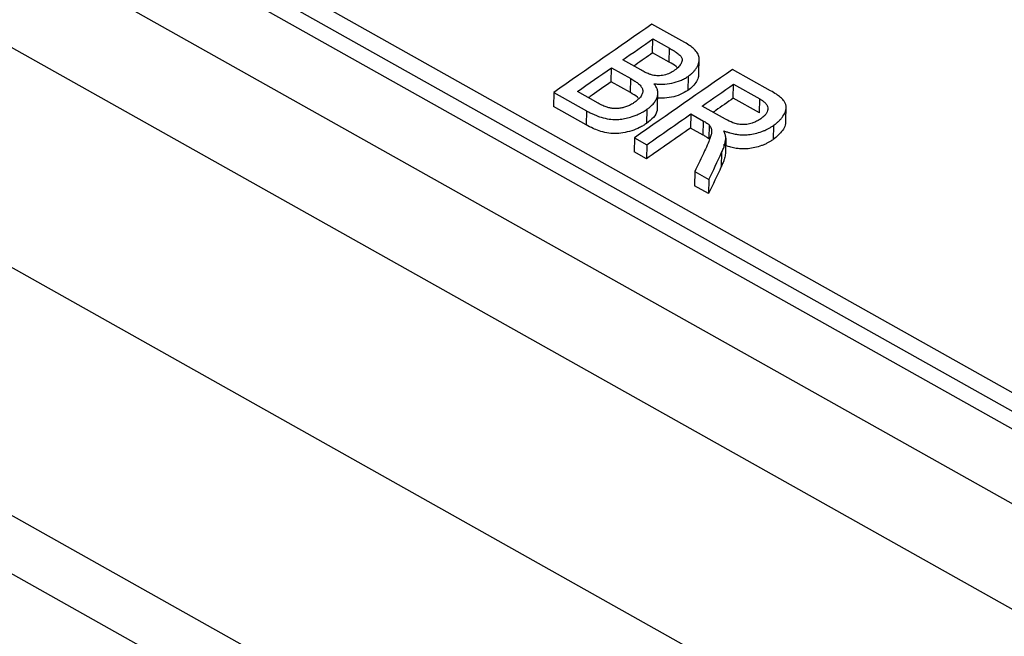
# Model space of a CAD drawing. Header units: millimetres. Extents: x -0.44 to 1.31, y -0.87 to 1.29.
# Tile 82 of 182: x 0.7663 to 0.8164, y -0.629 to -0.5975. Entities that reach past the tile are written whole.
import ezdxf

# ---------------------------------------------------------------- set-up
doc = ezdxf.new("R2010")
doc.units = ezdxf.units.MM

msp = doc.modelspace()

# ---------------------------------------------------------------- linework, layer by layer
at = {"color": 7, "linetype": 'Continuous', "lineweight": 25}
for p, q in [((0.8828454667, -0.6536544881), (0.7065089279, -0.5545665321)), ((0.8820961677, -0.654181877), (0.7057596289, -0.555093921)), ((0.6987379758, -0.5558600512), (0.8830827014, -0.6594480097)), ((0.8820759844, -0.6550804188), (0.7057394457, -0.5559924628)), ((0.707139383, -0.5659588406), (0.8742901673, -0.6598850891)), ((0.8779627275, -0.673171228), (0.7049994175, -0.5759787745)), ((0.8763526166, -0.6848970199), (0.7092623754, -0.5910047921)), ((0.8732576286, -0.6861355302), (0.7061673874, -0.5922433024)), ((0.8001404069, -0.5987068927), (0.7984739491, -0.597770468)), ((0.7985090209, -0.5992409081), (0.7985251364, -0.5985234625)), ((0.7985251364, -0.5985234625), (0.7993730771, -0.5989999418)), ((0.7993569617, -0.5997173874), (0.7993730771, -0.5989999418)), ((0.7979051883, -0.6001085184), (0.7969877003, -0.5995929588)), ((0.7993569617, -0.5997173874), (0.7985090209, -0.5992409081)), ((0.8008648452, -0.6003178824), (0.8008834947, -0.5994876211)), ((0.79639502, -0.6007126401), (0.796411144, -0.599994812)), ((0.796411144, -0.599994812), (0.7973919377, -0.6005459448)), ((0.8045138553, -0.6011644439), (0.8025825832, -0.6000792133)), ((0.7973758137, -0.6012637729), (0.79639502, -0.6007126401)), ((0.7973758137, -0.6012637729), (0.7973919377, -0.6005459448)), ((0.8003173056, -0.6004339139), (0.8003011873, -0.6011514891)), ((0.7957344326, -0.6017946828), (0.7946814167, -0.6012029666)), ((0.7987580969, -0.6020184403), (0.7987763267, -0.6012068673)), ((0.802617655, -0.6015496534), (0.8026337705, -0.6008322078)), ((0.8026337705, -0.6008322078), (0.8039605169, -0.6015777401)), ((0.7934771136, -0.6012538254), (0.79346098, -0.6019720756)), ((0.7934771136, -0.6012538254), (0.7951480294, -0.6021927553)), ((0.8039444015, -0.6022951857), (0.802617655, -0.6015496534)), ((0.8039444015, -0.6022951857), (0.8039605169, -0.6015777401)), ((0.7951318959, -0.6029110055), (0.79346098, -0.6019720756)), ((0.7951480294, -0.6021927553), (0.7951318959, -0.6029110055)), ((0.7982183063, -0.6021124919), (0.7982021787, -0.6028304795)), ((0.8022243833, -0.6026162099), (0.8010322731, -0.6019463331)), ((0.8052938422, -0.602757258), (0.8053122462, -0.6019379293)), ((0.8004557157, -0.6023482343), (0.8004395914, -0.6030660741)), ((0.8004557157, -0.6023482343), (0.8010985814, -0.6027094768)), ((0.8010824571, -0.6034273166), (0.8010985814, -0.6027094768)), ((0.8010824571, -0.6034273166), (0.8004395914, -0.6030660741)), ((0.8013849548, -0.6028993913), (0.8013688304, -0.6036172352)), ((0.804659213, -0.602939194), (0.8046430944, -0.6036567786)), ((0.7975857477, -0.6035625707), (0.7975696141, -0.6042808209)), ((0.7975857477, -0.6035625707), (0.7982134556, -0.6039152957)), ((0.802235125, -0.6035775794), (0.8022189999, -0.6042954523)), ((0.7982134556, -0.6039152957), (0.7981973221, -0.6046335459)), ((0.7981973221, -0.6046335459), (0.7975696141, -0.6042808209)), ((0.8020234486, -0.6043163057), (0.8020073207, -0.6050343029)), ((0.8006547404, -0.6052871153), (0.8006386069, -0.6060053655)), ((0.8006547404, -0.6052871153), (0.8013742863, -0.6056914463)), ((0.8013742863, -0.6056914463), (0.8013581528, -0.6064096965)), ((0.8013581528, -0.6064096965), (0.8006386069, -0.6060053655))]:
    msp.add_line(p, q, dxfattribs=at)
for points in [[(0.7984739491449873, -0.5977704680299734), (0.7968074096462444, -0.598926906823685), (0.7951417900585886, -0.6000880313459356), (0.7934771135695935, -0.6012538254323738)], [(0.7969877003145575, -0.5995929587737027), (0.7975000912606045, -0.5992360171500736), (0.7980125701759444, -0.5988795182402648), (0.798525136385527, -0.5985234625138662)], [(0.7946814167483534, -0.6012029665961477), (0.7952578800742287, -0.6007996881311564), (0.7958344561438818, -0.6003969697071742), (0.7964111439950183, -0.5999948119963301)], [(0.8025825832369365, -0.6000792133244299), (0.8009160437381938, -0.6012356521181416), (0.799250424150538, -0.6023967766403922), (0.7975857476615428, -0.60356257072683)], [(0.801032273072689, -0.6019463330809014), (0.8015660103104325, -0.6015744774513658), (0.8020998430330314, -0.6012031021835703), (0.8026337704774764, -0.6008322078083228)], [(0.7982134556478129, -0.6039152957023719), (0.7989606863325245, -0.6033920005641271), (0.7997081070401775, -0.6028696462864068), (0.8004557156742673, -0.6023482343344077)], [(0.8004395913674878, -0.603066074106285), (0.7996919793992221, -0.6035876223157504), (0.7989445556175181, -0.6041101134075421), (0.7981973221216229, -0.6046335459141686)], [(0.8011552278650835, -0.6042373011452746), (0.8009883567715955, -0.6045870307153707), (0.8008215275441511, -0.6049369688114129), (0.8006547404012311, -0.6052871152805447)], [(0.8013742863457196, -0.6056914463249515), (0.8015906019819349, -0.6052327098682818), (0.8018069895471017, -0.6047743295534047), (0.8020234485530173, -0.604316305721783)], [(0.8020073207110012, -0.6050343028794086), (0.8017908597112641, -0.6054924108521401), (0.80157447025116, -0.6059508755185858), (0.8013581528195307, -0.6064096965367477)]]:
    msp.add_open_spline(points, degree=3, dxfattribs=at)
for points, knots in [([(0.8003173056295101, -0.6004339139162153), (0.800368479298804, -0.6003951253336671), (0.8004607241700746, -0.6003252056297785), (0.8005826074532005, -0.600212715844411), (0.8006791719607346, -0.600097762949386), (0.8007893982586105, -0.5999318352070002), (0.8008782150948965, -0.5997211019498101), (0.8008905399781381, -0.5994744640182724), (0.8008013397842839, -0.5992453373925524), (0.8006360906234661, -0.5990473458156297), (0.8004092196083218, -0.5988665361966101), (0.8002350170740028, -0.5987630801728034), (0.8001404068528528, -0.5987068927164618)], [0, 0, 0, 0, 0.0692257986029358, 0.1247853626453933, 0.1874653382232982, 0.2501357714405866, 0.3784677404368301, 0.4995193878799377, 0.6183667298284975, 0.7488940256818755, 0.8636231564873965, 0.9999999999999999, 0.9999999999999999, 0.9999999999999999, 0.9999999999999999]), ([(0.7993730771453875, -0.5989999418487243), (0.7994390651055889, -0.599038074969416), (0.799557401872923, -0.5991064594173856), (0.7997342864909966, -0.5992203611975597), (0.799881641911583, -0.5993343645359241), (0.7999991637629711, -0.5994711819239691), (0.8000255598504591, -0.5996327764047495), (0.7999673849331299, -0.5997794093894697), (0.7998873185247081, -0.5998936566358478), (0.7998181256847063, -0.5999713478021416), (0.799729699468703, -0.6000483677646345), (0.799664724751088, -0.6000966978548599), (0.7996275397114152, -0.600124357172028)], [0, 0, 0, 0, 0.1374721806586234, 0.246530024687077, 0.3880481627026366, 0.4943052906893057, 0.6159070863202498, 0.7466006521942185, 0.8088666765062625, 0.8728422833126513, 0.9272276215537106, 1, 1, 1, 1]), ([(0.7985090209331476, -0.5992409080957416), (0.7982219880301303, -0.599440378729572), (0.7979020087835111, -0.5996627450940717), (0.7975821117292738, -0.5998855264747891), (0.7975491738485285, -0.5999084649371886)], [0, 0, 0, 0, 0.8970359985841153, 1, 1, 1, 1]), ([(0.7984992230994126, -0.6003679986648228), (0.798472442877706, -0.6003607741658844), (0.7984146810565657, -0.6003451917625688), (0.7983278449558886, -0.6003136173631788), (0.798232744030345, -0.6002743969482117), (0.7981300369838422, -0.6002267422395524), (0.7980193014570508, -0.6001710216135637), (0.797944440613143, -0.6001300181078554), (0.7979051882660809, -0.6001085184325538)], [0, 0, 0, 0, 0.1186262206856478, 0.255862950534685, 0.4122853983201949, 0.5882807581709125, 0.78412016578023, 1, 1, 1, 1]), ([(0.7996275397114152, -0.600124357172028), (0.7995489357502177, -0.6001747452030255), (0.7993912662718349, -0.6002758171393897), (0.7991464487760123, -0.6003616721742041), (0.798941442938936, -0.6003975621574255), (0.7987924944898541, -0.6004058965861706), (0.798642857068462, -0.6003953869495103), (0.7985504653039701, -0.6003777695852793), (0.7984992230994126, -0.6003679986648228)], [0, 0, 0, 0, 0.2479872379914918, 0.4974306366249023, 0.6198084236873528, 0.7482393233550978, 0.8603688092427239, 1, 1, 1, 1]), ([(0.7997768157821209, -0.6000029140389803), (0.7997525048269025, -0.5999779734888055), (0.7996430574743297, -0.5998656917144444), (0.7994821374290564, -0.5997822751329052), (0.7993569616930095, -0.5997173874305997)], [0, 0, 0, 0, 0.2221246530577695, 1, 1, 1, 1]), ([(0.7963950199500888, -0.6007126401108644), (0.7960720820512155, -0.6009379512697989), (0.7956876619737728, -0.6012061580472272), (0.7953033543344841, -0.6014749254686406), (0.7952418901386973, -0.6015179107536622)], [0, 0, 0, 0, 0.8400651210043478, 1, 1, 1, 1]), ([(0.7973919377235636, -0.600545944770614), (0.7974615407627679, -0.6005870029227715), (0.7975864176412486, -0.6006606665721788), (0.7977643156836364, -0.6007836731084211), (0.7979059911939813, -0.6009129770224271), (0.7980001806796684, -0.6010661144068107), (0.7980176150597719, -0.6012305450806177), (0.7979543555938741, -0.6014055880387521), (0.7978136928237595, -0.6015847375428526), (0.7976745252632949, -0.6016944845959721), (0.7976006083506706, -0.6017527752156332)], [0, 0, 0, 0, 0.1394188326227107, 0.2501354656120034, 0.3855858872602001, 0.4997238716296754, 0.6160917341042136, 0.732381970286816, 0.8578584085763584, 1, 1, 1, 1]), ([(0.7985744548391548, -0.6008071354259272), (0.7986472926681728, -0.6008148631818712), (0.7987923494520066, -0.6008302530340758), (0.7990945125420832, -0.6008363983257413), (0.7994873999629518, -0.600792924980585), (0.7998644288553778, -0.6006767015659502), (0.8001382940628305, -0.6005496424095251), (0.800257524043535, -0.6004725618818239), (0.8003173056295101, -0.6004339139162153)], [0, 0, 0, 0, 0.1250486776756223, 0.2490348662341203, 0.4990090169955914, 0.7495822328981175, 0.8744412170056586, 0.9999999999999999, 0.9999999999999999, 0.9999999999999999, 0.9999999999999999]), ([(0.8008525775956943, -0.600317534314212), (0.8008530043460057, -0.600355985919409), (0.8008543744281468, -0.6004794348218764), (0.8007516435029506, -0.6006909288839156), (0.8005759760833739, -0.6009386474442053), (0.8003926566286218, -0.6010806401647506), (0.8003011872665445, -0.6011514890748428)], [0, 0, 0, 0, 0.1333284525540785, 0.4280510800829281, 0.714619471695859, 0.9999999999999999, 0.9999999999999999, 0.9999999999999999, 0.9999999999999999]), ([(0.798218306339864, -0.6021124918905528), (0.7982549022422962, -0.6020855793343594), (0.7983204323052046, -0.6020373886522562), (0.7984426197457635, -0.6019373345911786), (0.7985696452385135, -0.6018063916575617), (0.7986869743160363, -0.6016354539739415), (0.7987579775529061, -0.6014589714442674), (0.7987832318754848, -0.6012824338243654), (0.7987620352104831, -0.6011412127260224), (0.7987218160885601, -0.6010331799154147), (0.7986837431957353, -0.6009578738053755), (0.7986336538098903, -0.6008822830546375), (0.7985957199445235, -0.6008341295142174), (0.7985744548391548, -0.6008071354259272)], [0, 0, 0, 0, 0.0696005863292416, 0.1246295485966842, 0.248221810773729, 0.3721810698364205, 0.4982204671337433, 0.6230413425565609, 0.7484445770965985, 0.8099749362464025, 0.8742371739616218, 0.9294994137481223, 1, 1, 1, 1]), ([(0.8003011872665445, -0.6011514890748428), (0.800177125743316, -0.6012256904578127), (0.7999285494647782, -0.6013743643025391), (0.7994696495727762, -0.6015103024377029), (0.7990794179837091, -0.60155245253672), (0.7988477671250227, -0.6015514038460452), (0.7987719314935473, -0.6015443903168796), (0.7987687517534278, -0.6015440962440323)], [0, 0, 0, 0, 0.2838280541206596, 0.5686930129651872, 0.8528770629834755, 0.9938312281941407, 0.9999999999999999, 0.9999999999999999, 0.9999999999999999, 0.9999999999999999]), ([(0.8046592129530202, -0.6029391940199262), (0.8047138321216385, -0.6028985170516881), (0.8048108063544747, -0.6028262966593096), (0.8049437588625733, -0.6027111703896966), (0.8050523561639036, -0.6025948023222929), (0.8051827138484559, -0.6024238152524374), (0.8052944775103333, -0.6022061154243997), (0.8053256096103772, -0.6019774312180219), (0.8052724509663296, -0.6017953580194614), (0.805172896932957, -0.6016463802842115), (0.8050192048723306, -0.6014935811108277), (0.8047958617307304, -0.6013308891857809), (0.8046151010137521, -0.6012242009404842), (0.8045138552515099, -0.6011644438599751)], [0, 0, 0, 0, 0.0702363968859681, 0.1247020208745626, 0.1880213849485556, 0.249786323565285, 0.3798235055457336, 0.4997830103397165, 0.5743057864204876, 0.6570629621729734, 0.750345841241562, 0.8601663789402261, 0.9999999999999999, 0.9999999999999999, 0.9999999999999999, 0.9999999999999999]), ([(0.7977721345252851, -0.6015324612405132), (0.7977594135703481, -0.6015200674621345), (0.7976528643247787, -0.6014162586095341), (0.7975055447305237, -0.6013351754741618), (0.7973758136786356, -0.6012637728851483)], [0, 0, 0, 0, 0.1193903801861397, 1, 1, 1, 1]), ([(0.802617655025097, -0.6015496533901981), (0.8023186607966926, -0.6017574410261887), (0.8019773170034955, -0.6019946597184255), (0.8016360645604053, -0.6022323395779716), (0.8015937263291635, -0.6022618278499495)], [0, 0, 0, 0, 0.8759328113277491, 1, 1, 1, 1]), ([(0.8039605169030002, -0.6015777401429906), (0.8039937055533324, -0.6015974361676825), (0.8040575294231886, -0.6016353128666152), (0.8041421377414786, -0.6016946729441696), (0.8042134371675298, -0.6017531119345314), (0.8042969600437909, -0.6018370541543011), (0.8043712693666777, -0.6019551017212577), (0.8043875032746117, -0.6021053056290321), (0.8043467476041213, -0.6022451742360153), (0.8042733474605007, -0.6023675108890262), (0.8041606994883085, -0.602486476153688), (0.8040673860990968, -0.6025579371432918), (0.8040164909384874, -0.602596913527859)], [0, 0, 0, 0, 0.0812259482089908, 0.1562026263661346, 0.225216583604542, 0.2886352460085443, 0.4333581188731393, 0.5697058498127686, 0.6758889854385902, 0.7845730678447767, 0.8825014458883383, 1, 1, 1, 1]), ([(0.7951480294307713, -0.6021927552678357), (0.7952063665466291, -0.6022241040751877), (0.7953178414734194, -0.602284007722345), (0.79548454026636, -0.6023643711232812), (0.7956410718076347, -0.6024323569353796), (0.7958672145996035, -0.6025169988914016), (0.7961722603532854, -0.6025991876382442), (0.7965396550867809, -0.6026392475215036), (0.7968680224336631, -0.6026230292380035), (0.7971628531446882, -0.6025721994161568), (0.7974320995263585, -0.6024975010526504), (0.7976684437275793, -0.602412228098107), (0.7978592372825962, -0.6023279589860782), (0.798042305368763, -0.6022270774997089), (0.7981554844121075, -0.602153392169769), (0.798218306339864, -0.6021124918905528)], [0, 0, 0, 0, 0.0718264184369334, 0.1372512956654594, 0.1963791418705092, 0.2493517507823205, 0.3819771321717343, 0.4999892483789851, 0.578354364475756, 0.6606577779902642, 0.7494902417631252, 0.8125568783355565, 0.8746472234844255, 0.9304208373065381, 0.9999999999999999, 0.9999999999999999, 0.9999999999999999, 0.9999999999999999]), ([(0.7961391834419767, -0.6019918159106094), (0.7961022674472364, -0.6019771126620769), (0.7960298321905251, -0.6019482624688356), (0.7959357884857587, -0.6019033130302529), (0.7958388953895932, -0.6018514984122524), (0.7957743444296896, -0.6018163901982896), (0.7957344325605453, -0.6017946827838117)], [0, 0, 0, 0, 0.2547709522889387, 0.4999025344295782, 0.6907896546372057, 1, 1, 1, 1]), ([(0.7976006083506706, -0.6017527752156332), (0.7975617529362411, -0.6017779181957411), (0.7974888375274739, -0.6018251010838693), (0.7973794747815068, -0.6018867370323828), (0.7972478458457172, -0.6019495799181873), (0.7970851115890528, -0.6020083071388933), (0.7968864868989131, -0.602057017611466), (0.7966845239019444, -0.6020806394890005), (0.7964942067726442, -0.6020755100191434), (0.7963115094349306, -0.6020437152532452), (0.7962004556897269, -0.6020102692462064), (0.7961391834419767, -0.6019918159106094)], [0, 0, 0, 0, 0.0944171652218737, 0.1771816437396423, 0.2488834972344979, 0.3759864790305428, 0.4999708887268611, 0.6245484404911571, 0.7500093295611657, 0.8620713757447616, 1, 1, 1, 1]), ([(0.7987340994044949, -0.6020180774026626), (0.7987380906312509, -0.6020705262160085), (0.7987507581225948, -0.6022369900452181), (0.798573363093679, -0.6025325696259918), (0.7983256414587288, -0.6027313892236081), (0.7982021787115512, -0.6028304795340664)], [0, 0, 0, 0, 0.1874857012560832, 0.5950485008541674, 1, 1, 1, 1]), ([(0.8010985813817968, -0.60270947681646), (0.8011563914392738, -0.6027422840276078), (0.8012595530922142, -0.6028008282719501), (0.8013466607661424, -0.6028692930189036), (0.8013849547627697, -0.602899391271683)], [0, 0, 0, 0, 0.560383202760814, 1, 1, 1, 1]), ([(0.8040164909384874, -0.602596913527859), (0.8039878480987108, -0.6026152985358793), (0.8039316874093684, -0.6026513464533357), (0.8038431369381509, -0.6027004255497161), (0.8037536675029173, -0.602744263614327), (0.8036628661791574, -0.6027826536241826), (0.8035174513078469, -0.6028345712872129), (0.8033130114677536, -0.6028854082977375), (0.803056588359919, -0.6029015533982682), (0.8028161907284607, -0.6028678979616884), (0.8025299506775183, -0.602778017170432), (0.8023446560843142, -0.6026798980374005), (0.8022243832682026, -0.6026162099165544)], [0, 0, 0, 0, 0.0536385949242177, 0.1051704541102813, 0.1548815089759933, 0.2030901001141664, 0.2501450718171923, 0.3786455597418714, 0.4999332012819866, 0.6155412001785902, 0.7504517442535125, 1, 1, 1, 1]), ([(0.7982021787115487, -0.6028304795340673), (0.798146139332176, -0.6028677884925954), (0.7980341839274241, -0.6029423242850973), (0.7977882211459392, -0.6030761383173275), (0.7974421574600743, -0.6032135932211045), (0.7970069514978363, -0.6033259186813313), (0.7965690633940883, -0.6033627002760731), (0.796156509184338, -0.6033174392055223), (0.7957923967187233, -0.6032193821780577), (0.7954482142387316, -0.6030783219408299), (0.7952443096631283, -0.6029704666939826), (0.7951318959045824, -0.602911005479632)], [0, 0, 0, 0, 0.062805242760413, 0.1254722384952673, 0.250512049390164, 0.3807446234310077, 0.4997643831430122, 0.6175114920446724, 0.7505579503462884, 0.8624811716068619, 1, 1, 1, 1]), ([(0.8013849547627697, -0.602899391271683), (0.8014212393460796, -0.602946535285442), (0.8014753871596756, -0.603016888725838), (0.8015070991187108, -0.6031241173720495), (0.8015193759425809, -0.603227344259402), (0.8014995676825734, -0.6033709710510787), (0.8014386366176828, -0.603579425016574), (0.8013203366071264, -0.6038736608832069), (0.801216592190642, -0.6041021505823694), (0.8011552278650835, -0.6042373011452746)], [0, 0, 0, 0, 0.1247093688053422, 0.1861049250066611, 0.249822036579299, 0.3576723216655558, 0.4996923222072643, 0.7040704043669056, 1, 1, 1, 1]), ([(0.8021354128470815, -0.6032114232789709), (0.802189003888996, -0.603230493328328), (0.802290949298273, -0.603266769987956), (0.8024417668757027, -0.6033128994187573), (0.8025810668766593, -0.60334940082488), (0.8027460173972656, -0.603382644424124), (0.8029397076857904, -0.6034075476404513), (0.8031646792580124, -0.6034183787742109), (0.8035443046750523, -0.6034003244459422), (0.8039138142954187, -0.6033137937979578), (0.8042307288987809, -0.6031839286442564), (0.8043766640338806, -0.603113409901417), (0.8045205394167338, -0.6030307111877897), (0.8046094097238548, -0.6029720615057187), (0.8046592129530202, -0.6029391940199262)], [0, 0, 0, 0, 0.0725624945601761, 0.138034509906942, 0.1965701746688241, 0.2483855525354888, 0.337774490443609, 0.4206959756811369, 0.4985831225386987, 0.7484839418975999, 0.8091942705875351, 0.8739586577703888, 0.9293659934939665, 1, 1, 1, 1]), ([(0.802235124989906, -0.6035775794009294), (0.8022338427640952, -0.6035456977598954), (0.8022312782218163, -0.6034819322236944), (0.8022015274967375, -0.6033583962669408), (0.802161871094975, -0.6032702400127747), (0.8021354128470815, -0.6032114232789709)], [0, 0, 0, 0, 0.2496937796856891, 0.4994052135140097, 1, 1, 1, 1]), ([(0.8052823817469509, -0.6027566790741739), (0.8052796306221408, -0.602809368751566), (0.8052721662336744, -0.602952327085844), (0.8050996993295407, -0.6032742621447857), (0.8048238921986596, -0.6035053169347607), (0.8046430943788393, -0.6036567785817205)], [0, 0, 0, 0, 0.1674096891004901, 0.4542181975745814, 1, 1, 1, 1]), ([(0.8013688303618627, -0.6036172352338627), (0.8013515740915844, -0.6036028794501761), (0.8013145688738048, -0.6035720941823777), (0.8012484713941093, -0.6035266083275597), (0.8011705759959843, -0.6034774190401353), (0.8011128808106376, -0.6034446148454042), (0.8010824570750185, -0.6034273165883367)], [0, 0, 0, 0, 0.2050309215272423, 0.4396786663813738, 0.7045322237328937, 0.9999999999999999, 0.9999999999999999, 0.9999999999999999, 0.9999999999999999]), ([(0.8020234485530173, -0.604316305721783), (0.8020540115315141, -0.6042481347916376), (0.8021091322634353, -0.6041251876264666), (0.8021753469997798, -0.6039439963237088), (0.8022166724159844, -0.6037653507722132), (0.8022287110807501, -0.6036428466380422), (0.802235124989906, -0.6035775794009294)], [0, 0, 0, 0, 0.2771251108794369, 0.4997987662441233, 0.7335048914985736, 1, 1, 1, 1]), ([(0.804643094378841, -0.6036567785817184), (0.8045934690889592, -0.6036895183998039), (0.8045045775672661, -0.6037481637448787), (0.804361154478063, -0.603830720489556), (0.8042151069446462, -0.6039013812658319), (0.8040023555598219, -0.603988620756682), (0.8037207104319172, -0.604072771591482), (0.8034134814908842, -0.6041234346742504), (0.8031491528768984, -0.6041362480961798), (0.8029243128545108, -0.6041252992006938), (0.8026797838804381, -0.6040941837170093), (0.8024063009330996, -0.6040295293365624), (0.8022219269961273, -0.6039651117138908), (0.8021192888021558, -0.6039292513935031)], [0, 0, 0, 0, 0.0702727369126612, 0.1258763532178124, 0.1900395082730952, 0.251188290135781, 0.3772268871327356, 0.502157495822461, 0.57957938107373, 0.6623931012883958, 0.7520313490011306, 0.8619595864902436, 1, 1, 1, 1]), ([(0.8022189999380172, -0.60429545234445), (0.8022149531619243, -0.6043395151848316), (0.8022071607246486, -0.604424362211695), (0.802185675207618, -0.6045475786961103), (0.802152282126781, -0.6046812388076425), (0.8020932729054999, -0.6048427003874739), (0.8020381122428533, -0.604965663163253), (0.8020073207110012, -0.6050343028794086)], [0, 0, 0, 0, 0.1800102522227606, 0.3466261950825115, 0.5002254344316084, 0.7210181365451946, 1, 1, 1, 1])]:
    msp.add_open_spline(points, degree=3, knots=knots, dxfattribs=at)

doc.saveas('drawing.dxf')
